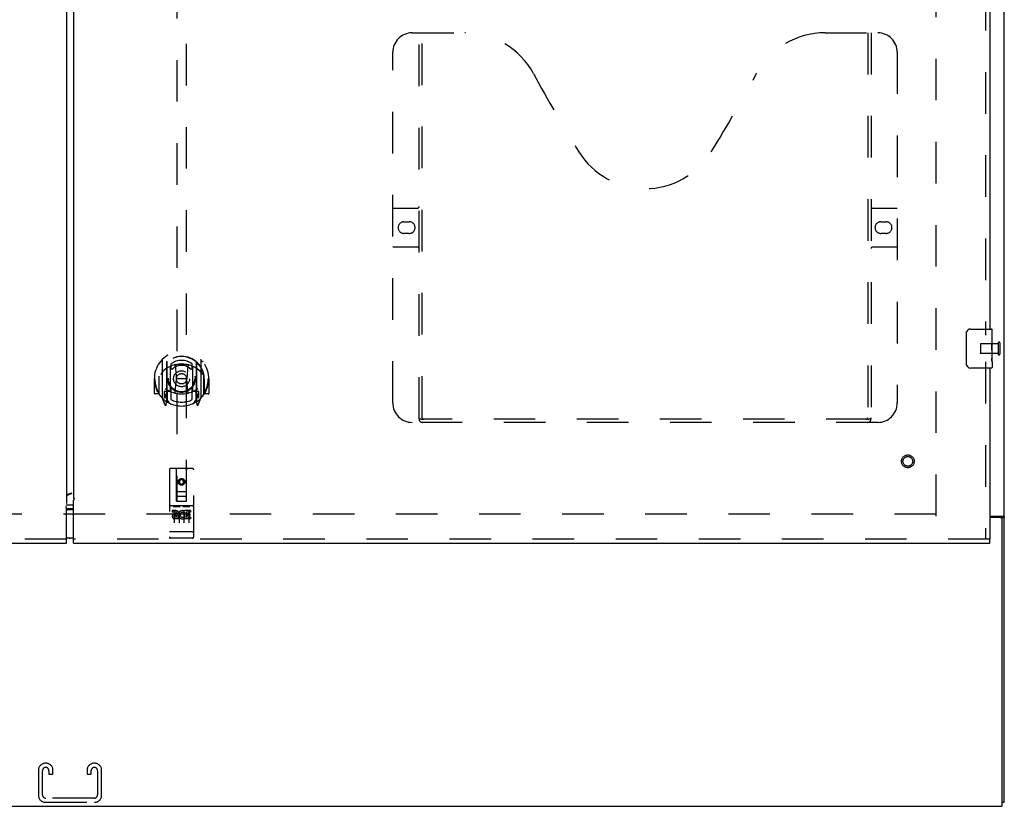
# Model space of a CAD drawing. Header units: inches. Extents: x 0 to 194, y 0 to 126.
# Tile 4 of 21: x 63 to 88, y 33 to 53. Entities that reach past the tile are written whole.
import ezdxf

# ---------------------------------------------------------------- set-up
doc = ezdxf.new("R2010")
doc.units = ezdxf.units.IN
doc.header["$LTSCALE"] = 10.674419
doc.header["$MEASUREMENT"] = 0
doc.linetypes.add('HIDDEN', pattern=[0.2, 0.1, -0.1])
doc.layers.get('0').update_dxf_attribs({"linetype": 'CONTINUOUS'})
for name, color, linetype in [('DEFAULT_2', 8, 'HIDDEN'), ('MASTER_DOOR_ASSEMBLY', 7, 'CONTINUOUS'), ('SLAVE_DOOR_ASSEMBLY', 7, 'CONTINUOUS')]:
    doc.layers.add(name, color=color, linetype=linetype)

msp = doc.modelspace()

# ---------------------------------------------------------------- linework, layer by layer
at = {"color": 3, "linetype": 'Continuous'}
for p, q in [((87.933, 33.368), (87.933, 93.16)), ((87.558, 40.712), (87.892, 40.712)), ((87.821, 40.681), (87.558, 40.681)), ((87.881, 33.264), (87.881, 40.621)), ((39.985, 33.264), (87.881, 33.264))]:
    msp.add_line(p, q, dxfattribs=at)
at = {"color": 7, "linetype": 'Continuous'}
for p, q in [((87.829, 40.681), (87.933, 40.681)), ((87.881, 33.368), (87.933, 33.368))]:
    msp.add_line(p, q, dxfattribs=at)
for points in [[(87.811, 40.712), (87.811, 40.711), (87.81, 40.709), (87.81, 40.708), (87.81, 40.706), (87.811, 40.705), (87.812, 40.703), (87.813, 40.702), (87.814, 40.7), (87.815, 40.699), (87.816, 40.697), (87.818, 40.696), (87.819, 40.695)], [(87.819, 40.695), (87.822, 40.692), (87.824, 40.691), (87.825, 40.689), (87.826, 40.688), (87.827, 40.687), (87.828, 40.685), (87.829, 40.684), (87.829, 40.683), (87.829, 40.681)]]:
    msp.add_lwpolyline(points, dxfattribs=at)
at = {"color": 3, "linetype": 'Continuous'}
for points in [[(87.892, 40.712), (87.894, 40.71), (87.896, 40.709), (87.899, 40.707), (87.901, 40.706), (87.904, 40.704), (87.907, 40.703), (87.913, 40.7)], [(87.913, 40.7), (87.916, 40.698), (87.919, 40.697), (87.921, 40.695), (87.924, 40.694), (87.926, 40.692), (87.928, 40.691), (87.93, 40.689), (87.931, 40.687), (87.932, 40.686), (87.933, 40.684), (87.933, 40.683), (87.933, 40.681)]]:
    msp.add_lwpolyline(points, dxfattribs=at)
msp.add_arc((87.821, 40.621), 0.06, 0, 90, dxfattribs=at)
at = {"layer": 'DEFAULT_2', "color": 8, "linetype": 'HIDDEN'}
for p, q in [((86.183, 40.712), (86.183, 89.816)), ((87.319, 45.128), (87.319, 44.9)), ((87.776, 45.138), (87.329, 45.138)), ((87.776, 45.156), (87.776, 44.872)), ((87.819, 45.156), (87.819, 44.872)), ((87.776, 44.89), (87.329, 44.89)), ((86.183, 40.764), (41.683, 40.764)), ((63.121, 34.188), (63.121, 33.548)), ((63.225, 33.562), (63.225, 34.174)), ((63.316, 34.368), (63.301, 34.368)), ((63.392, 34.174), (63.392, 34.087)), ((63.496, 34.087), (63.496, 34.188)), ((64.371, 34.188), (64.371, 34.087)), ((64.475, 34.087), (64.475, 34.174)), ((64.566, 34.368), (64.551, 34.368)), ((64.642, 34.174), (64.642, 33.562)), ((64.746, 33.548), (64.746, 34.188)), ((63.392, 34.087), (63.496, 34.087)), ((64.371, 34.087), (64.475, 34.087)), ((64.552, 33.472), (63.315, 33.472)), ((63.301, 33.368), (64.566, 33.368))]:
    msp.add_line(p, q, dxfattribs=at)
for centre, radius, start, end in [((87.329, 45.128), 0.01, 90, 180), ((87.797, 45.156), 0.0215, 0, 180), ((87.329, 44.9), 0.01, 180, 270), ((87.797, 44.872), 0.0215, 180, 360), ((63.301, 34.188), 0.18, 90, 180), ((63.315, 34.174), 0.09, 90, 180), ((63.302, 34.174), 0.09, 0, 81.7808), ((63.316, 34.188), 0.18, 0, 90), ((64.551, 34.188), 0.18, 90, 180), ((64.565, 34.174), 0.09, 90, 180), ((64.552, 34.174), 0.09, 0, 81.7808), ((64.566, 34.188), 0.18, 0, 90), ((63.301, 33.548), 0.18, 180, 270), ((63.315, 33.562), 0.09, 180, 270), ((64.552, 33.562), 0.09, 270, 360), ((64.566, 33.548), 0.18, 270, 360)]:
    msp.add_arc(centre, radius, start, end, dxfattribs=at)
at = {"layer": 'MASTER_DOOR_ASSEMBLY', "color": 3, "linetype": 'Continuous'}
for p, q in [((64.027, 89.355), (64.027, 41.173)), ((87.558, 64.764), (87.558, 45.514)), ((87.558, 44.514), (87.558, 40.118)), ((64.027, 41.173), (64.034, 41.173)), ((64.027, 40.014), (64.027, 41.114)), ((64.034, 41.173), (64.036, 41.169)), ((64.036, 41.169), (64.038, 41.167)), ((64.027, 40.014), (87.558, 40.014))]:
    msp.add_line(p, q, dxfattribs=at)
at = {"layer": 'MASTER_DOOR_ASSEMBLY', "color": 8, "linetype": 'HIDDEN'}
for p, q in [((87.454, 64.919), (87.454, 45.359)), ((66.673, 63.093), (66.673, 41.092)), ((66.923, 41.092), (66.923, 63.093)), ((72.724, 53.118), (74.079, 53.118)), ((72.899, 43.208), (72.899, 53.118)), ((72.979, 43.238), (72.979, 53.118)), ((83.329, 53.118), (84.684, 53.118)), ((84.429, 53.118), (84.429, 43.238)), ((84.509, 53.118), (84.509, 43.208)), ((72.224, 43.618), (72.224, 52.618)), ((85.184, 52.618), (85.184, 43.618)), ((72.224, 48.618), (72.859, 48.618)), ((84.549, 48.618), (85.184, 48.618)), ((72.511, 48.268), (72.648, 48.268)), ((84.761, 48.268), (84.898, 48.268)), ((72.648, 47.968), (72.511, 47.968)), ((84.898, 47.968), (84.761, 47.968)), ((72.859, 47.618), (72.224, 47.618)), ((85.184, 47.618), (84.549, 47.618)), ((66.298, 44.719), (66.298, 43.752)), ((66.415, 44.666), (66.415, 43.649)), ((66.423, 44.661), (66.423, 43.658)), ((66.515, 43.918), (66.515, 44.549)), ((66.523, 44.621), (66.523, 44.518)), ((66.635, 44.575), (66.665, 44.236)), ((66.96, 44.575), (66.93, 44.236)), ((67.073, 44.518), (67.073, 44.621)), ((67.08, 44.549), (67.08, 43.918)), ((67.173, 44.661), (67.173, 43.658)), ((67.18, 44.666), (67.18, 43.649)), ((67.298, 43.752), (67.298, 44.719)), ((87.454, 44.669), (87.454, 40.118)), ((66.223, 44.302), (66.223, 44.305)), ((66.223, 43.845), (66.223, 44.302)), ((67.373, 44.302), (67.373, 44.305)), ((67.373, 43.845), (67.373, 44.302)), ((66.113, 44.236), (66.098, 44.236)), ((66.098, 44.236), (66.098, 43.863)), ((66.215, 44.236), (66.23, 44.236)), ((66.215, 44.236), (66.215, 43.848)), ((66.635, 43.892), (66.665, 44.236)), ((66.93, 44.236), (66.665, 44.236)), ((66.961, 43.892), (66.93, 44.236)), ((67.38, 44.236), (67.365, 44.236)), ((67.38, 44.236), (67.38, 43.848)), ((67.498, 44.236), (67.483, 44.236)), ((67.498, 44.236), (67.498, 43.863)), ((66.215, 43.848), (66.113, 43.848)), ((66.215, 43.848), (66.223, 43.863)), ((66.415, 43.907), (66.355, 43.907)), ((66.355, 43.907), (66.355, 43.757)), ((66.355, 43.757), (66.415, 43.757)), ((66.393, 43.83), (66.364, 43.784)), ((66.368, 43.777), (66.423, 43.777)), ((66.425, 43.89), (66.425, 43.682)), ((66.515, 43.908), (66.443, 43.908)), ((66.511, 43.91), (66.445, 43.91)), ((66.523, 43.957), (66.523, 43.704)), ((67.073, 43.704), (67.073, 43.957)), ((67.153, 43.908), (67.08, 43.908)), ((67.15, 43.91), (67.085, 43.91)), ((67.17, 43.682), (67.17, 43.89)), ((67.173, 43.777), (67.228, 43.777)), ((67.24, 43.907), (67.18, 43.907)), ((67.18, 43.757), (67.24, 43.757)), ((67.232, 43.784), (67.203, 43.83)), ((67.24, 43.757), (67.24, 43.907)), ((67.372, 43.863), (67.38, 43.848)), ((67.483, 43.848), (67.38, 43.848)), ((66.302, 43.741), (66.372, 43.566)), ((66.394, 43.666), (66.398, 43.663)), ((66.401, 43.569), (66.415, 43.649)), ((66.493, 43.608), (66.423, 43.717)), ((67.173, 43.717), (67.103, 43.608)), ((67.18, 43.649), (67.195, 43.569)), ((67.201, 43.666), (67.202, 43.666)), ((67.202, 43.666), (67.202, 43.666)), ((67.202, 43.666), (67.202, 43.666)), ((67.223, 43.566), (67.293, 43.741)), ((84.684, 43.118), (72.724, 43.118)), ((84.425, 43.198), (72.983, 43.198)), ((66.485, 41.902), (66.485, 40.177)), ((67.08, 41.932), (66.515, 41.932)), ((66.671, 41.092), (66.668, 41.902)), ((66.924, 41.092), (66.928, 41.902)), ((67.11, 40.177), (67.11, 41.902)), ((66.798, 41.664), (66.735, 41.628)), ((66.735, 41.628), (66.745, 41.622)), ((66.735, 41.628), (66.735, 41.556)), ((66.735, 41.556), (66.745, 41.562)), ((66.735, 41.556), (66.798, 41.52)), ((66.798, 41.653), (66.745, 41.622)), ((66.745, 41.622), (66.745, 41.562)), ((66.745, 41.562), (66.798, 41.531)), ((66.86, 41.628), (66.798, 41.664)), ((66.798, 41.664), (66.798, 41.653)), ((66.85, 41.622), (66.798, 41.653)), ((66.798, 41.531), (66.85, 41.562)), ((66.798, 41.52), (66.86, 41.556)), ((66.798, 41.52), (66.798, 41.531)), ((66.86, 41.628), (66.85, 41.622)), ((66.85, 41.562), (66.85, 41.622)), ((66.86, 41.556), (66.85, 41.562)), ((66.86, 41.556), (66.86, 41.628)), ((66.67, 41.342), (66.925, 41.342)), ((67.08, 40.975), (66.515, 40.975)), ((66.671, 41.092), (66.673, 41.092)), ((66.673, 41.092), (66.923, 41.092)), ((66.883, 41.217), (66.713, 41.217)), ((66.923, 41.092), (66.924, 41.092)), ((66.653, 40.853), (66.561, 40.853)), ((66.561, 40.853), (66.561, 40.81)), ((66.653, 40.81), (66.561, 40.81)), ((66.587, 40.959), (66.759, 40.959)), ((66.61, 40.844), (66.61, 40.538)), ((66.657, 40.767), (66.611, 40.767)), ((66.653, 40.726), (66.625, 40.726)), ((66.735, 40.844), (66.735, 40.538)), ((66.837, 40.959), (67.009, 40.959)), ((66.86, 40.844), (66.86, 40.538)), ((66.874, 40.817), (66.861, 40.799)), ((66.87, 40.842), (66.874, 40.84)), ((67.03, 40.853), (66.874, 40.853)), ((66.874, 40.853), (66.874, 40.84)), ((66.874, 40.817), (66.874, 40.64)), ((67.03, 40.81), (66.916, 40.81)), ((66.916, 40.81), (66.916, 40.767)), ((67.008, 40.767), (66.916, 40.767)), ((67.008, 40.724), (66.916, 40.724)), ((66.916, 40.724), (66.916, 40.682)), ((66.985, 40.844), (66.985, 40.538)), ((67.008, 40.767), (67.008, 40.724)), ((67.03, 40.853), (67.03, 40.81)), ((66.717, 40.682), (66.625, 40.682)), ((66.717, 40.64), (66.625, 40.64)), ((66.717, 40.682), (66.717, 40.64)), ((66.849, 40.688), (66.866, 40.649)), ((67.03, 40.64), (66.874, 40.64)), ((67.03, 40.682), (66.916, 40.682)), ((67.03, 40.682), (67.03, 40.64)), ((66.503, 40.305), (66.502, 40.305)), ((66.504, 40.305), (66.503, 40.305)), ((66.505, 40.305), (66.504, 40.305)), ((66.506, 40.305), (66.505, 40.305)), ((66.505, 40.305), (66.505, 40.305)), ((66.507, 40.305), (66.506, 40.305)), ((66.508, 40.305), (66.507, 40.305)), ((66.509, 40.305), (66.508, 40.305)), ((66.51, 40.305), (66.509, 40.305)), ((66.509, 40.305), (66.509, 40.305)), ((66.511, 40.305), (66.51, 40.305)), ((66.512, 40.305), (66.511, 40.305)), ((66.513, 40.305), (66.512, 40.305)), ((66.514, 40.305), (66.513, 40.305)), ((66.515, 40.305), (66.514, 40.305)), ((66.514, 40.305), (66.514, 40.305)), ((67.081, 40.305), (66.515, 40.305)), ((67.081, 40.305), (67.082, 40.305)), ((67.082, 40.305), (67.083, 40.305)), ((67.082, 40.305), (67.082, 40.305)), ((67.083, 40.305), (67.084, 40.305)), ((67.084, 40.305), (67.085, 40.305)), ((67.085, 40.305), (67.086, 40.305)), ((67.086, 40.305), (67.087, 40.305)), ((67.087, 40.305), (67.088, 40.305)), ((67.087, 40.305), (67.087, 40.305)), ((67.088, 40.305), (67.089, 40.305)), ((67.089, 40.305), (67.09, 40.305)), ((67.09, 40.305), (67.091, 40.305)), ((67.091, 40.305), (67.092, 40.305)), ((67.091, 40.305), (67.091, 40.305)), ((67.092, 40.305), (67.093, 40.305)), ((67.093, 40.305), (67.094, 40.306)), ((67.094, 40.306), (67.094, 40.306)), ((87.558, 40.118), (64.027, 40.118)), ((67.08, 40.147), (66.515, 40.147))]:
    msp.add_line(p, q, dxfattribs=at)
at = {"layer": 'MASTER_DOOR_ASSEMBLY', "color": 7, "linetype": 'Continuous'}
for p, q in [((86.963, 44.614), (86.963, 45.414)), ((87.063, 45.514), (87.603, 45.514)), ((87.618, 45.36), (87.611, 45.36)), ((87.611, 45.36), (87.611, 45.129)), ((87.618, 44.935), (87.618, 45.499)), ((87.618, 45.192), (87.611, 45.192)), ((87.618, 45.129), (87.611, 45.129)), ((87.618, 45.093), (87.612, 45.093)), ((87.618, 44.899), (87.611, 44.899)), ((87.611, 44.899), (87.611, 44.762)), ((87.617, 44.96), (87.615, 44.982)), ((87.617, 44.962), (87.618, 44.962)), ((87.618, 44.675), (87.618, 44.932)), ((87.612, 44.731), (87.618, 44.731)), ((87.618, 44.675), (87.618, 44.529)), ((87.603, 44.514), (87.063, 44.514)), ((63.937, 40.884), (64.027, 40.884)), ((64.027, 40.144), (63.937, 40.144)), ((87.558, 40.014), (87.558, 40.118))]:
    msp.add_line(p, q, dxfattribs=at)
for points in [[(86.963, 45.414), (86.963, 45.42), (86.964, 45.426), (86.965, 45.433), (86.966, 45.439), (86.968, 45.444), (86.97, 45.45)], [(87.615, 44.982), (87.614, 44.993), (87.613, 45.005), (87.612, 45.018), (87.612, 45.03), (87.611, 45.043), (87.611, 45.056), (87.611, 45.069), (87.612, 45.082), (87.612, 45.094), (87.613, 45.106), (87.614, 45.118)], [(87.618, 44.932), (87.618, 44.941), (87.617, 44.95), (87.617, 44.96)], [(86.97, 44.578), (86.968, 44.583), (86.966, 44.589), (86.965, 44.595), (86.964, 44.601), (86.963, 44.608), (86.963, 44.614)], [(87.613, 44.726), (87.612, 44.735), (87.612, 44.744), (87.611, 44.753), (87.611, 44.762)], [(87.618, 44.675), (87.618, 44.678), (87.618, 44.683), (87.617, 44.688), (87.616, 44.695), (87.615, 44.702), (87.614, 44.709), (87.614, 44.717), (87.613, 44.726)]]:
    msp.add_lwpolyline(points, dxfattribs=at)
at = {"layer": 'MASTER_DOOR_ASSEMBLY', "color": 8, "linetype": 'HIDDEN'}
for points in [[(66.252, 44.675), (66.253, 44.675), (66.254, 44.676), (66.255, 44.677), (66.255, 44.678), (66.256, 44.679), (66.257, 44.679), (66.257, 44.68), (66.258, 44.681), (66.259, 44.682), (66.26, 44.682), (66.26, 44.683), (66.261, 44.684), (66.262, 44.685), (66.263, 44.685), (66.264, 44.686), (66.264, 44.687), (66.265, 44.687), (66.266, 44.688), (66.267, 44.689), (66.268, 44.689), (66.269, 44.69), (66.269, 44.69), (66.27, 44.691), (66.271, 44.692), (66.272, 44.692), (66.273, 44.693), (66.274, 44.693), (66.275, 44.694), (66.276, 44.694), (66.277, 44.695), (66.277, 44.695), (66.278, 44.696), (66.279, 44.696), (66.28, 44.696)], [(66.61, 44.593), (66.615, 44.594), (66.621, 44.595), (66.626, 44.597), (66.632, 44.598), (66.637, 44.6), (66.642, 44.601), (66.648, 44.602), (66.653, 44.603), (66.659, 44.604), (66.664, 44.605), (66.67, 44.606), (66.675, 44.607), (66.681, 44.608), (66.686, 44.609), (66.692, 44.61), (66.697, 44.611), (66.703, 44.612), (66.709, 44.613), (66.714, 44.613), (66.72, 44.614), (66.725, 44.614), (66.731, 44.615), (66.736, 44.616), (66.742, 44.616), (66.747, 44.616), (66.753, 44.617), (66.759, 44.617), (66.764, 44.617), (66.77, 44.618), (66.775, 44.618), (66.781, 44.618), (66.787, 44.618), (66.792, 44.618), (66.798, 44.618), (66.803, 44.618), (66.809, 44.618), (66.815, 44.618), (66.82, 44.618), (66.826, 44.618), (66.831, 44.617), (66.837, 44.617), (66.843, 44.617), (66.848, 44.616), (66.854, 44.616), (66.859, 44.616), (66.865, 44.615), (66.87, 44.614), (66.876, 44.614), (66.882, 44.613), (66.887, 44.613), (66.893, 44.612), (66.898, 44.611), (66.904, 44.61), (66.909, 44.609), (66.915, 44.608), (66.92, 44.607), (66.926, 44.606), (66.931, 44.605), (66.937, 44.604), (66.942, 44.603), (66.948, 44.602), (66.953, 44.601), (66.959, 44.6), (66.964, 44.598), (66.97, 44.597), (66.975, 44.595), (66.98, 44.594), (66.986, 44.593)], [(67.315, 44.696), (67.316, 44.696), (67.317, 44.696), (67.318, 44.695), (67.319, 44.695), (67.32, 44.694), (67.321, 44.694), (67.322, 44.693), (67.323, 44.693), (67.324, 44.692), (67.324, 44.692), (67.325, 44.691), (67.326, 44.69), (67.327, 44.69), (67.328, 44.689), (67.329, 44.689), (67.33, 44.688), (67.33, 44.687), (67.331, 44.687), (67.332, 44.686), (67.333, 44.685), (67.334, 44.685), (67.334, 44.684), (67.335, 44.683), (67.336, 44.682), (67.337, 44.682), (67.337, 44.681), (67.338, 44.68), (67.339, 44.679), (67.34, 44.679), (67.34, 44.678), (67.341, 44.677), (67.342, 44.676), (67.343, 44.675), (67.343, 44.675)], [(66.343, 44.451), (66.342, 44.449), (66.34, 44.448), (66.339, 44.447), (66.337, 44.445), (66.336, 44.444), (66.334, 44.442), (66.332, 44.44), (66.331, 44.439), (66.329, 44.437), (66.327, 44.435), (66.325, 44.433), (66.323, 44.431), (66.321, 44.429), (66.32, 44.427), (66.318, 44.425), (66.316, 44.422), (66.314, 44.42), (66.311, 44.417), (66.309, 44.415), (66.307, 44.412), (66.305, 44.409), (66.303, 44.406), (66.3, 44.403), (66.298, 44.4), (66.296, 44.396), (66.293, 44.393), (66.291, 44.389), (66.288, 44.386), (66.286, 44.382), (66.283, 44.378), (66.28, 44.373), (66.277, 44.369), (66.274, 44.364), (66.271, 44.359), (66.268, 44.354), (66.265, 44.349)], [(67.33, 44.349), (67.327, 44.354), (67.324, 44.359), (67.321, 44.364), (67.318, 44.369), (67.316, 44.373), (67.313, 44.378), (67.31, 44.382), (67.308, 44.386), (67.305, 44.389), (67.302, 44.393), (67.3, 44.396), (67.298, 44.4), (67.295, 44.403), (67.293, 44.406), (67.291, 44.409), (67.289, 44.412), (67.286, 44.415), (67.284, 44.417), (67.282, 44.42), (67.28, 44.422), (67.278, 44.425), (67.276, 44.427), (67.274, 44.429), (67.272, 44.431), (67.27, 44.433), (67.269, 44.435), (67.267, 44.437), (67.265, 44.439), (67.263, 44.44), (67.262, 44.442), (67.26, 44.444), (67.258, 44.445), (67.257, 44.447), (67.255, 44.448), (67.254, 44.449), (67.252, 44.451)], [(66.28, 43.775), (66.279, 43.775), (66.278, 43.776), (66.277, 43.776), (66.277, 43.777), (66.276, 43.777), (66.275, 43.778), (66.274, 43.778), (66.273, 43.779), (66.272, 43.779), (66.271, 43.78), (66.27, 43.78), (66.269, 43.781), (66.269, 43.782), (66.268, 43.782), (66.267, 43.783), (66.266, 43.783), (66.265, 43.784), (66.264, 43.785), (66.264, 43.785), (66.263, 43.786), (66.262, 43.787), (66.261, 43.788), (66.26, 43.788), (66.26, 43.789), (66.259, 43.79), (66.258, 43.79), (66.257, 43.791), (66.257, 43.792), (66.256, 43.793), (66.255, 43.794), (66.255, 43.794), (66.254, 43.795), (66.253, 43.796), (66.252, 43.797)], [(67.343, 43.797), (67.343, 43.796), (67.342, 43.795), (67.341, 43.794), (67.34, 43.794), (67.34, 43.793), (67.339, 43.792), (67.338, 43.791), (67.337, 43.79), (67.337, 43.79), (67.336, 43.789), (67.335, 43.788), (67.334, 43.788), (67.334, 43.787), (67.333, 43.786), (67.332, 43.785), (67.331, 43.785), (67.33, 43.784), (67.33, 43.783), (67.329, 43.783), (67.328, 43.782), (67.327, 43.782), (67.326, 43.781), (67.325, 43.78), (67.324, 43.78), (67.324, 43.779), (67.323, 43.779), (67.322, 43.778), (67.321, 43.778), (67.32, 43.777), (67.319, 43.777), (67.318, 43.776), (67.317, 43.776), (67.316, 43.775), (67.315, 43.775)], [(72.889, 43.238), (72.905, 43.227), (72.921, 43.218), (72.937, 43.21), (72.953, 43.203), (72.968, 43.199), (72.983, 43.198)], [(84.425, 43.198), (84.44, 43.199), (84.456, 43.203), (84.471, 43.21), (84.487, 43.218), (84.503, 43.227), (84.519, 43.238)], [(66.58, 40.958), (66.58, 40.958), (66.58, 40.958), (66.581, 40.958), (66.581, 40.958), (66.581, 40.958), (66.581, 40.958), (66.581, 40.958), (66.581, 40.958), (66.581, 40.958), (66.581, 40.958), (66.581, 40.958), (66.581, 40.958), (66.582, 40.958), (66.582, 40.958), (66.582, 40.958), (66.582, 40.958), (66.582, 40.958), (66.582, 40.958), (66.582, 40.958), (66.582, 40.958), (66.583, 40.958), (66.583, 40.958), (66.583, 40.958), (66.583, 40.958), (66.583, 40.958), (66.583, 40.958), (66.583, 40.958), (66.584, 40.959), (66.584, 40.959), (66.584, 40.959), (66.584, 40.959), (66.584, 40.959), (66.584, 40.959), (66.585, 40.959), (66.585, 40.959), (66.585, 40.959), (66.585, 40.959), (66.585, 40.959), (66.585, 40.959), (66.586, 40.959), (66.586, 40.959), (66.586, 40.959), (66.586, 40.959), (66.586, 40.959), (66.587, 40.959)], [(66.759, 40.959), (66.759, 40.959), (66.759, 40.959), (66.759, 40.959), (66.76, 40.959), (66.76, 40.959), (66.76, 40.959), (66.76, 40.959), (66.76, 40.959), (66.761, 40.959), (66.761, 40.959), (66.761, 40.959), (66.761, 40.959), (66.761, 40.959), (66.761, 40.959), (66.762, 40.959), (66.762, 40.959), (66.762, 40.959), (66.762, 40.959), (66.762, 40.958), (66.762, 40.958), (66.762, 40.958), (66.763, 40.958), (66.763, 40.958), (66.763, 40.958), (66.763, 40.958), (66.763, 40.958), (66.763, 40.958), (66.763, 40.958), (66.764, 40.958), (66.764, 40.958), (66.764, 40.958), (66.764, 40.958), (66.764, 40.958), (66.764, 40.958), (66.764, 40.958), (66.764, 40.958), (66.764, 40.958), (66.765, 40.958), (66.765, 40.958), (66.765, 40.958), (66.765, 40.958), (66.765, 40.958), (66.765, 40.958), (66.765, 40.958), (66.765, 40.958), (66.765, 40.958)], [(66.83, 40.958), (66.83, 40.958), (66.83, 40.958), (66.831, 40.958), (66.831, 40.958), (66.831, 40.958), (66.831, 40.958), (66.831, 40.958), (66.831, 40.958), (66.831, 40.958), (66.831, 40.958), (66.831, 40.958), (66.831, 40.958), (66.832, 40.958), (66.832, 40.958), (66.832, 40.958), (66.832, 40.958), (66.832, 40.958), (66.832, 40.958), (66.832, 40.958), (66.832, 40.958), (66.833, 40.958), (66.833, 40.958), (66.833, 40.958), (66.833, 40.958), (66.833, 40.958), (66.833, 40.958), (66.833, 40.958), (66.834, 40.959), (66.834, 40.959), (66.834, 40.959), (66.834, 40.959), (66.834, 40.959), (66.834, 40.959), (66.835, 40.959), (66.835, 40.959), (66.835, 40.959), (66.835, 40.959), (66.835, 40.959), (66.835, 40.959), (66.836, 40.959), (66.836, 40.959), (66.836, 40.959), (66.836, 40.959), (66.836, 40.959), (66.837, 40.959)], [(67.009, 40.959), (67.009, 40.959), (67.009, 40.959), (67.009, 40.959), (67.01, 40.959), (67.01, 40.959), (67.01, 40.959), (67.01, 40.959), (67.01, 40.959), (67.011, 40.959), (67.011, 40.959), (67.011, 40.959), (67.011, 40.959), (67.011, 40.959), (67.011, 40.959), (67.012, 40.959), (67.012, 40.959), (67.012, 40.959), (67.012, 40.959), (67.012, 40.958), (67.012, 40.958), (67.012, 40.958), (67.013, 40.958), (67.013, 40.958), (67.013, 40.958), (67.013, 40.958), (67.013, 40.958), (67.013, 40.958), (67.013, 40.958), (67.014, 40.958), (67.014, 40.958), (67.014, 40.958), (67.014, 40.958), (67.014, 40.958), (67.014, 40.958), (67.014, 40.958), (67.014, 40.958), (67.014, 40.958), (67.015, 40.958), (67.015, 40.958), (67.015, 40.958), (67.015, 40.958), (67.015, 40.958), (67.015, 40.958), (67.015, 40.958), (67.015, 40.958), (67.015, 40.958)], [(66.502, 40.305), (66.502, 40.306), (66.501, 40.306), (66.501, 40.306), (66.5, 40.306), (66.5, 40.306), (66.5, 40.306), (66.499, 40.306), (66.499, 40.306), (66.499, 40.306), (66.498, 40.306), (66.498, 40.306), (66.498, 40.306), (66.497, 40.306), (66.497, 40.306), (66.497, 40.306), (66.496, 40.306), (66.496, 40.306), (66.496, 40.307), (66.495, 40.307), (66.495, 40.307), (66.495, 40.307), (66.494, 40.307), (66.494, 40.307), (66.494, 40.307), (66.494, 40.307), (66.493, 40.307), (66.493, 40.307), (66.493, 40.307), (66.492, 40.307), (66.492, 40.307), (66.492, 40.308), (66.492, 40.308), (66.491, 40.308), (66.491, 40.308), (66.491, 40.308), (66.491, 40.308), (66.49, 40.308), (66.49, 40.308), (66.49, 40.308), (66.49, 40.308), (66.489, 40.308), (66.489, 40.308), (66.489, 40.309), (66.489, 40.309), (66.489, 40.309), (66.488, 40.309), (66.488, 40.309), (66.488, 40.309), (66.488, 40.309), (66.488, 40.309), (66.488, 40.309), (66.487, 40.309), (66.487, 40.31), (66.487, 40.31), (66.487, 40.31), (66.487, 40.31), (66.487, 40.31), (66.487, 40.31), (66.486, 40.31), (66.486, 40.31), (66.486, 40.31), (66.486, 40.31), (66.486, 40.311), (66.486, 40.311), (66.486, 40.311), (66.486, 40.311), (66.486, 40.311), (66.486, 40.311), (66.486, 40.311), (66.486, 40.311), (66.486, 40.311), (66.485, 40.311), (66.485, 40.312), (66.485, 40.312), (66.485, 40.312), (66.485, 40.312), (66.485, 40.312), (66.485, 40.312), (66.485, 40.312)], [(67.094, 40.306), (67.095, 40.306), (67.095, 40.306), (67.096, 40.306), (67.096, 40.306), (67.096, 40.306), (67.097, 40.306), (67.097, 40.306), (67.097, 40.306), (67.098, 40.306), (67.098, 40.306), (67.098, 40.306), (67.099, 40.306), (67.099, 40.306), (67.099, 40.306), (67.1, 40.306), (67.1, 40.307), (67.1, 40.307), (67.101, 40.307), (67.101, 40.307), (67.101, 40.307), (67.102, 40.307), (67.102, 40.307), (67.102, 40.307), (67.102, 40.307), (67.103, 40.307), (67.103, 40.307), (67.103, 40.307), (67.104, 40.307), (67.104, 40.308), (67.104, 40.308), (67.104, 40.308), (67.105, 40.308), (67.105, 40.308), (67.105, 40.308), (67.105, 40.308), (67.105, 40.308), (67.106, 40.308), (67.106, 40.308), (67.106, 40.308), (67.106, 40.308), (67.107, 40.309), (67.107, 40.309), (67.107, 40.309), (67.107, 40.309), (67.107, 40.309), (67.108, 40.309), (67.108, 40.309), (67.108, 40.309), (67.108, 40.309), (67.108, 40.309), (67.108, 40.31), (67.108, 40.31), (67.109, 40.31), (67.109, 40.31), (67.109, 40.31), (67.109, 40.31), (67.109, 40.31), (67.109, 40.31), (67.109, 40.31), (67.109, 40.31), (67.11, 40.311), (67.11, 40.311), (67.11, 40.311), (67.11, 40.311), (67.11, 40.311), (67.11, 40.311), (67.11, 40.311), (67.11, 40.311), (67.11, 40.311), (67.11, 40.311), (67.11, 40.312), (67.11, 40.312), (67.11, 40.312), (67.11, 40.312), (67.11, 40.312), (67.11, 40.312), (67.11, 40.312)]]:
    msp.add_lwpolyline(points, dxfattribs=at)
at = {"layer": 'MASTER_DOOR_ASSEMBLY', "color": 3, "linetype": 'Continuous'}
msp.add_lwpolyline([(64.038, 41.167), (64.039, 41.166), (64.04, 41.165), (64.04, 41.164), (64.04, 41.164), (64.04, 41.163), (64.04, 41.163), (64.04, 41.162), (64.039, 41.162), (64.039, 41.161), (64.038, 41.161), (64.038, 41.16), (64.037, 41.159), (64.037, 41.158), (64.036, 41.156), (64.036, 41.155), (64.035, 41.153), (64.034, 41.152), (64.034, 41.15), (64.033, 41.148), (64.032, 41.145), (64.032, 41.143), (64.031, 41.14), (64.03, 41.137), (64.03, 41.135), (64.029, 41.132), (64.029, 41.129), (64.028, 41.126), (64.028, 41.122), (64.027, 41.119), (64.027, 41.114)], dxfattribs=at)
at = {"layer": 'MASTER_DOOR_ASSEMBLY', "color": 8, "linetype": 'HIDDEN'}
for centre, radius in [((66.798, 44.238), 0.35), ((66.798, 44.238), 0.335), ((66.798, 44.238), 0.205), ((66.798, 44.238), 0.133), ((85.454, 42.118), 0.164), ((85.454, 42.118), 0.124), ((66.798, 41.592), 0.085), ((66.798, 41.592), 0.0845)]:
    msp.add_circle(centre, radius, dxfattribs=at)
for centre, radius, start, end in [((72.724, 52.618), 0.5, 90, 180), ((74.079, 51.118), 2, 28.4813, 90), ((83.329, 51.118), 2, 90, 151.5187), ((84.684, 52.618), 0.5, 0, 90), ((110.387, 70.816), 39.307, 208.4813, 211.8705), ((47.021, 70.816), 39.307, 328.1295, 331.5187), ((78.704, 51.118), 2, 211.8705, 328.1295), ((72.859, 48.658), 0.04, 270, 360), ((84.549, 48.658), 0.04, 180, 270), ((72.511, 48.118), 0.15, 90, 270), ((72.648, 48.118), 0.15, 270, 90), ((84.761, 48.118), 0.15, 90, 270), ((84.898, 48.118), 0.15, 270, 90), ((72.859, 47.578), 0.04, 0, 90), ((84.549, 47.578), 0.04, 90, 180), ((66.798, 44.236), 0.7, 305.5126, 234.4874), ((66.798, 44.233), 0.583, 0.2464, 179.7536), ((66.798, 44.228), 0.58, 7.6622, 172.3378), ((66.313, 44.719), 0.015, 135.0748, 180), ((66.798, 43.918), 0.7, 49.529, 130.471), ((66.43, 44.666), 0.015, 130.3587, 180), ((66.443, 44.661), 0.02, 129.3378, 179.9984), ((66.53, 44.549), 0.015, 112.9863, 180), ((66.798, 44.228), 0.48, 55.0461, 124.9539), ((66.553, 44.518), 0.03, 180, 311.1261), ((66.798, 44.238), 0.343, 48.8739, 131.1261), ((66.615, 44.573), 0.02, 5.0796, 105.5752), ((66.98, 44.573), 0.02, 74.4248, 174.9204), ((67.043, 44.518), 0.03, 228.8739, 360), ((67.065, 44.549), 0.015, 0, 67.0137), ((67.153, 44.661), 0.02, 0, 50.6594), ((67.165, 44.666), 0.015, 0, 49.6413), ((67.283, 44.719), 0.015, 0, 44.9252), ((66.243, 44.302), 0.02, 172.3378, 180), ((67.353, 44.302), 0.02, 0, 7.6622), ((66.798, 44.236), 0.685, 180, 213.0115), ((66.798, 44.236), 0.685, 326.9885, 360), ((66.113, 43.863), 0.015, 180, 270), ((66.243, 43.845), 0.02, 180, 215.2961), ((66.798, 44.238), 0.7, 215.2961, 324.7039), ((66.368, 43.782), 0.005, 147.3208, 270), ((66.798, 44.548), 0.7, 233.2319, 306.7681), ((66.235, 43.932), 0.188, 327.3208, 360), ((66.443, 43.888), 0.02, 90, 180), ((66.445, 43.89), 0.02, 90, 180), ((66.511, 43.89), 0.02, 66.536, 90), ((66.53, 43.918), 0.015, 180, 247.0137), ((66.798, 44.55), 0.7, 246.536, 293.464), ((66.553, 43.957), 0.03, 48.8739, 180), ((66.798, 44.238), 0.343, 228.8739, 311.1261), ((66.615, 43.893), 0.02, 254.3869, 354.9204), ((66.981, 43.893), 0.02, 185.0796, 285.6131), ((67.043, 43.957), 0.03, 0, 131.1261), ((67.065, 43.918), 0.015, 292.9863, 360), ((67.085, 43.89), 0.02, 90, 113.464), ((67.15, 43.89), 0.02, 0, 90), ((67.153, 43.888), 0.02, 0, 90), ((67.361, 43.932), 0.188, 180, 212.6792), ((67.228, 43.782), 0.005, 270, 32.6792), ((67.353, 43.845), 0.02, 324.7039, 360), ((67.483, 43.863), 0.015, 270, 360), ((66.313, 43.752), 0.015, 180, 224.9252), ((66.386, 43.571), 0.015, 201.8041, 350), ((66.403, 43.682), 0.02, 234.4874, 360), ((66.405, 43.682), 0.02, 234.7457, 360), ((66.443, 43.658), 0.02, 180, 238.5295), ((66.798, 44.238), 0.6, 242.7204, 297.2796), ((67.153, 43.658), 0.02, 301.4688, 359.9992), ((67.19, 43.682), 0.02, 180, 305.2543), ((67.193, 43.682), 0.02, 180, 305.5126), ((67.209, 43.571), 0.015, 190, 338.1959), ((67.283, 43.752), 0.015, 315.0748, 360), ((72.724, 43.618), 0.5, 180, 270), ((84.684, 43.618), 0.5, 270, 360), ((72.989, 43.208), 0.09, 180, 270), ((73.019, 43.238), 0.04, 180, 270), ((84.389, 43.238), 0.04, 270, 360), ((84.419, 43.208), 0.09, 270, 360), ((66.515, 41.902), 0.03, 90, 180), ((66.638, 41.902), 0.03, 0, 90), ((66.958, 41.902), 0.03, 90, 180), ((67.08, 41.902), 0.03, 0, 90), ((66.515, 41.005), 0.03, 180, 270), ((66.713, 41.177), 0.04, 90, 180), ((66.713, 41.132), 0.04, 180, 270), ((66.883, 41.177), 0.04, 0, 90), ((66.883, 41.132), 0.04, 270, 360), ((67.08, 41.005), 0.03, 270, 360), ((66.625, 40.704), 0.0644, 102.2995, 270.0775), ((66.625, 40.704), 0.0219, 89.9011, 270), ((66.653, 40.789), 0.0635, 270, 90), ((66.653, 40.788), 0.0219, 280.307, 90), ((66.824, 40.746), 0.107, 64.2636, 293.4027), ((66.824, 40.746), 0.0639, 54.8895, 293.4026), ((66.515, 40.177), 0.03, 180, 270), ((67.08, 40.177), 0.03, 270, 360)]:
    msp.add_arc(centre, radius, start, end, dxfattribs=at)
at = {"layer": 'MASTER_DOOR_ASSEMBLY', "color": 7, "linetype": 'Continuous'}
for centre, radius, start, end in [((87.063, 45.414), 0.1, 90, 158.7946), ((87.603, 45.499), 0.015, 0, 90), ((87.063, 44.614), 0.1, 201.1999, 270), ((87.603, 44.529), 0.015, 270, 360), ((63.937, 40.704), 0.18, 90, 122.8157), ((63.937, 40.324), 0.18, 237.1843, 270)]:
    msp.add_arc(centre, radius, start, end, dxfattribs=at)
msp.add_ellipse((87.355, 45.098), major_axis=(0.263, 0), ratio=0.432808, start_param=0, end_param=0.179988, dxfattribs=at)
at = {"layer": 'SLAVE_DOOR_ASSEMBLY', "color": 3, "linetype": 'Continuous'}
for p, q in [((63.839, 89.49), (63.839, 41.038)), ((63.982, 41.303), (63.962, 41.296)), ((63.863, 40.999), (64.027, 40.999)), ((63.839, 40.014), (63.839, 40.904)), ((40.308, 40.014), (63.839, 40.014))]:
    msp.add_line(p, q, dxfattribs=at)
at = {"layer": 'SLAVE_DOOR_ASSEMBLY', "color": 7, "linetype": 'Continuous'}
for p, q in [((63.839, 40.884), (64.027, 40.884)), ((64.027, 40.9), (63.863, 40.9)), ((64.027, 40.144), (63.839, 40.144))]:
    msp.add_line(p, q, dxfattribs=at)
at = {"layer": 'SLAVE_DOOR_ASSEMBLY', "color": 8, "linetype": 'HIDDEN'}
msp.add_line((63.839, 40.118), (40.308, 40.118), dxfattribs=at)
at = {"layer": 'SLAVE_DOOR_ASSEMBLY', "color": 3, "linetype": 'Continuous'}
for points in [[(63.852, 41.248), (63.848, 41.245), (63.845, 41.241), (63.843, 41.238), (63.841, 41.235), (63.84, 41.231), (63.839, 41.228)], [(63.852, 41.248), (63.861, 41.25), (63.876, 41.256), (63.891, 41.261), (63.906, 41.268), (63.921, 41.274), (63.936, 41.281), (63.952, 41.288), (63.967, 41.296), (63.982, 41.303)], [(63.962, 41.296), (63.952, 41.293), (63.942, 41.289), (63.932, 41.286), (63.923, 41.282), (63.914, 41.279), (63.905, 41.276), (63.896, 41.272), (63.889, 41.269), (63.881, 41.265), (63.874, 41.262), (63.868, 41.258), (63.862, 41.255), (63.857, 41.252), (63.852, 41.248)], [(63.838, 41.001), (63.839, 41.001), (63.844, 41), (63.848, 41), (63.853, 41), (63.858, 40.999), (63.863, 40.999)], [(63.828, 40.956), (63.827, 40.956), (63.827, 40.955), (63.826, 40.954), (63.826, 40.954), (63.826, 40.953), (63.826, 40.953), (63.826, 40.952), (63.827, 40.952), (63.827, 40.951), (63.827, 40.951), (63.828, 40.95), (63.828, 40.949), (63.829, 40.949), (63.829, 40.948), (63.83, 40.947), (63.83, 40.946), (63.831, 40.944), (63.832, 40.942), (63.832, 40.941), (63.833, 40.939), (63.833, 40.937), (63.834, 40.935), (63.835, 40.932), (63.835, 40.93), (63.836, 40.927), (63.836, 40.925), (63.837, 40.922), (63.837, 40.919), (63.838, 40.916), (63.838, 40.912), (63.839, 40.908), (63.839, 40.904)], [(63.833, 40.963), (63.831, 40.961), (63.83, 40.959), (63.828, 40.956)]]:
    msp.add_lwpolyline(points, dxfattribs=at)
at = {"layer": 'SLAVE_DOOR_ASSEMBLY', "color": 7, "linetype": 'Continuous'}
msp.add_lwpolyline([(63.863, 40.9), (63.858, 40.9), (63.853, 40.9), (63.848, 40.9), (63.844, 40.901), (63.839, 40.901)], dxfattribs=at)

doc.saveas('drawing.dxf')
